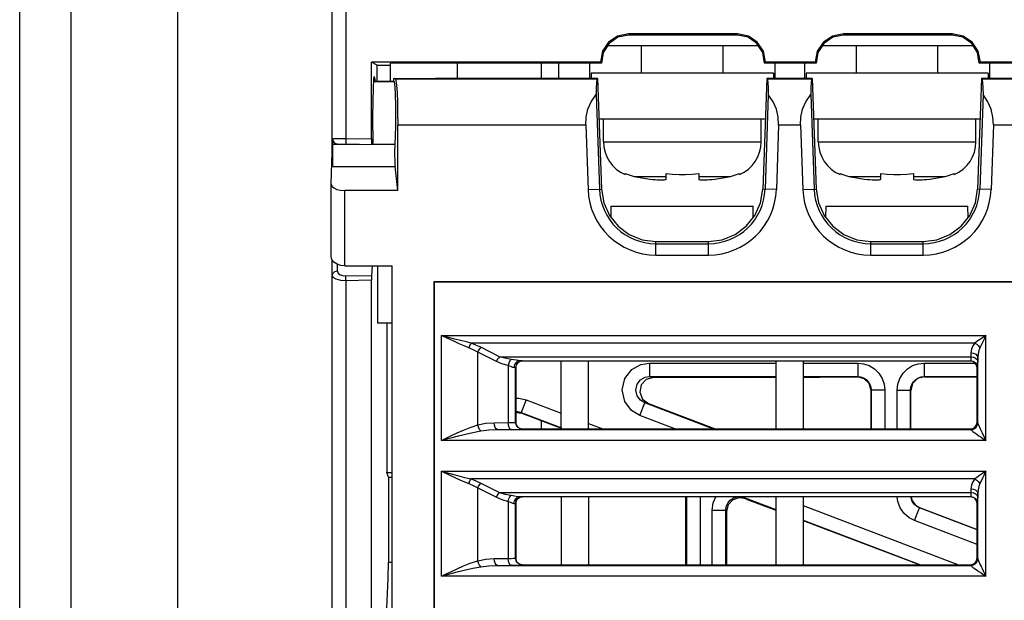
# Model space of a CAD drawing. Header units: millimetres. Extents: x 0 to 450, y 0 to 500.
# Tile 30 of 46: x 183 to 219, y 418 to 439. Entities that reach past the tile are written whole.
import ezdxf

# ---------------------------------------------------------------- set-up
doc = ezdxf.new("R2010")
doc.units = ezdxf.units.MM
doc.header["$LTSCALE"] = 32.592593
doc.layers.get('0').update_dxf_attribs({"linetype": 'CONTINUOUS'})

msp = doc.modelspace()

# ---------------------------------------------------------------- linework, layer by layer
at = {"color": 7, "linetype": 'CONTINUOUS'}
for p, q in [((194.238, 434.593), (194.238, 470.017)), ((182.738, 371.517), (182.738, 469.517)), ((184.634, 396.295), (184.634, 469.517)), ((188.552, 396.306), (188.552, 466.017)), ((194.738, 466.017), (194.738, 435.108)), ((204.403, 438.652), (204.179, 438.321)), ((204.734, 438.876), (204.403, 438.652)), ((204.746, 438.837), (204.417, 438.61)), ((205.138, 438.956), (204.734, 438.876)), ((205.138, 438.917), (204.746, 438.837)), ((205.138, 438.956), (205.138, 438.917)), ((209.138, 438.956), (205.138, 438.956)), ((209.138, 438.917), (205.138, 438.917)), ((209.138, 438.956), (209.138, 438.917)), ((209.542, 438.876), (209.138, 438.956)), ((209.531, 438.837), (209.138, 438.917)), ((209.859, 438.61), (209.531, 438.837)), ((209.873, 438.652), (209.542, 438.876)), ((210.097, 438.321), (209.873, 438.652)), ((212.303, 438.652), (212.079, 438.321)), ((212.634, 438.876), (212.303, 438.652)), ((212.646, 438.837), (212.317, 438.61)), ((213.038, 438.956), (212.634, 438.876)), ((213.038, 438.917), (212.646, 438.837)), ((213.038, 438.956), (213.038, 438.917)), ((217.038, 438.956), (213.038, 438.956)), ((217.038, 438.917), (213.038, 438.917)), ((217.038, 438.956), (217.038, 438.917)), ((217.442, 438.876), (217.038, 438.956)), ((217.431, 438.837), (217.038, 438.917)), ((217.759, 438.61), (217.431, 438.837)), ((217.773, 438.652), (217.442, 438.876)), ((217.997, 438.321), (217.773, 438.652)), ((204.179, 438.321), (204.098, 437.917)), ((204.204, 438.272), (204.139, 437.877)), ((204.417, 438.61), (204.204, 438.272)), ((209.918, 438.517), (204.358, 438.517)), ((205.615, 437.517), (205.615, 438.517)), ((208.615, 437.517), (208.615, 438.517)), ((210.073, 438.272), (209.859, 438.61)), ((210.137, 437.877), (210.073, 438.272)), ((210.178, 437.917), (210.097, 438.321)), ((212.079, 438.321), (211.998, 437.917)), ((212.104, 438.272), (212.039, 437.877)), ((212.317, 438.61), (212.104, 438.272)), ((217.818, 438.517), (212.258, 438.517)), ((213.515, 437.517), (213.515, 438.517)), ((216.515, 437.517), (216.515, 438.517)), ((217.973, 438.272), (217.759, 438.61)), ((218.037, 437.877), (217.973, 438.272)), ((218.078, 437.917), (217.997, 438.321)), ((195.68, 435.092), (195.68, 437.917)), ((195.889, 437.812), (195.68, 437.917)), ((204.098, 437.917), (195.68, 437.917)), ((204.112, 437.903), (204.098, 437.917)), ((204.125, 437.89), (204.112, 437.903)), ((210.151, 437.89), (210.165, 437.903)), ((210.165, 437.903), (210.178, 437.917)), ((211.998, 437.917), (210.178, 437.917)), ((212.012, 437.903), (211.998, 437.917)), ((212.025, 437.89), (212.012, 437.903)), ((218.051, 437.89), (218.065, 437.903)), ((218.065, 437.903), (218.078, 437.917)), ((219.898, 437.917), (218.078, 437.917)), ((195.89, 437.217), (195.889, 437.812)), ((195.889, 437.812), (196.38, 437.812)), ((196.384, 437.216), (196.379, 437.877)), ((204.139, 437.877), (196.379, 437.877)), ((198.838, 437.314), (198.838, 437.877)), ((201.938, 437.314), (201.938, 437.877)), ((202.565, 437.314), (202.565, 437.877)), ((203.715, 437.314), (203.715, 437.877)), ((204.139, 437.877), (204.125, 437.89)), ((210.137, 437.877), (210.151, 437.89)), ((212.039, 437.877), (210.137, 437.877)), ((210.515, 437.877), (210.515, 437.314)), ((211.615, 437.314), (211.615, 437.877)), ((212.039, 437.877), (212.025, 437.89)), ((218.037, 437.877), (218.051, 437.89)), ((219.939, 437.877), (218.037, 437.877)), ((218.415, 437.877), (218.415, 437.314)), ((195.748, 436.957), (195.765, 437.278)), ((195.761, 437.217), (196.488, 437.217)), ((195.761, 437.207), (196.517, 437.207)), ((195.765, 437.278), (195.784, 437.39)), ((195.784, 437.39), (195.804, 437.278)), ((195.804, 437.278), (195.807, 437.217)), ((196.488, 437.317), (196.488, 437.217)), ((196.488, 437.317), (198.029, 437.317)), ((196.517, 437.207), (196.488, 437.217)), ((196.517, 437.207), (196.534, 437.003)), ((196.558, 437.311), (196.541, 437.317)), ((196.558, 437.311), (196.581, 437.247)), ((196.558, 437.311), (203.985, 437.311)), ((196.581, 437.247), (196.602, 437.073)), ((198.029, 437.317), (198.029, 437.314)), ((202.818, 437.314), (198.029, 437.314)), ((202.818, 437.317), (202.818, 437.314)), ((203.499, 437.317), (202.818, 437.317)), ((203.499, 437.317), (203.499, 437.314)), ((203.993, 437.314), (203.499, 437.314)), ((203.765, 437.517), (203.765, 437.314)), ((210.465, 437.517), (203.765, 437.517)), ((203.968, 437.268), (203.954, 437.152)), ((203.985, 437.311), (203.968, 437.268)), ((203.985, 437.311), (203.993, 437.314)), ((203.993, 437.314), (204.139, 433.247)), ((210.223, 437.314), (210.077, 433.247)), ((210.718, 437.314), (210.223, 437.314)), ((210.232, 437.311), (210.223, 437.314)), ((210.232, 437.311), (210.249, 437.268)), ((210.232, 437.311), (211.885, 437.311)), ((210.249, 437.268), (210.262, 437.152)), ((210.465, 437.517), (210.465, 437.314)), ((210.718, 437.317), (210.718, 437.314)), ((211.399, 437.317), (210.718, 437.317)), ((211.399, 437.317), (211.399, 437.314)), ((211.893, 437.314), (211.399, 437.314)), ((211.665, 437.517), (211.665, 437.314)), ((218.365, 437.517), (211.665, 437.517)), ((211.868, 437.268), (211.854, 437.152)), ((211.885, 437.311), (211.868, 437.268)), ((211.885, 437.311), (211.893, 437.314)), ((211.893, 437.314), (212.039, 433.247)), ((218.123, 437.314), (217.977, 433.247)), ((218.618, 437.314), (218.123, 437.314)), ((218.132, 437.311), (218.123, 437.314)), ((218.132, 437.311), (218.149, 437.268)), ((218.132, 437.311), (219.785, 437.311)), ((218.149, 437.268), (218.162, 437.152)), ((218.365, 437.517), (218.365, 437.314)), ((218.618, 437.317), (218.618, 437.314)), ((219.299, 437.317), (218.618, 437.317)), ((195.737, 436.481), (195.748, 436.957)), ((196.534, 437.003), (196.549, 436.713)), ((196.602, 437.073), (196.62, 436.802)), ((203.944, 436.969), (203.939, 436.727)), ((203.954, 437.152), (203.944, 436.969)), ((210.262, 437.152), (210.272, 436.969)), ((210.272, 436.969), (210.277, 436.727)), ((211.844, 436.969), (211.839, 436.727)), ((211.854, 437.152), (211.844, 436.969)), ((218.162, 437.152), (218.172, 436.969)), ((218.172, 436.969), (218.177, 436.727)), ((195.733, 435.917), (195.737, 436.481)), ((196.549, 436.713), (196.558, 436.359)), ((196.62, 436.802), (196.634, 436.452)), ((196.634, 436.452), (196.642, 436.046)), ((203.64, 436.183), (203.76, 436.462)), ((203.76, 436.462), (203.939, 436.727)), ((203.939, 436.727), (204.061, 433.244)), ((210.277, 436.727), (210.156, 433.244)), ((210.457, 436.462), (210.277, 436.727)), ((210.576, 436.183), (210.457, 436.462)), ((211.54, 436.183), (211.66, 436.462)), ((211.66, 436.462), (211.839, 436.727)), ((211.839, 436.727), (211.961, 433.244)), ((218.177, 436.727), (218.056, 433.244)), ((218.357, 436.462), (218.177, 436.727)), ((218.476, 436.183), (218.357, 436.462)), ((196.558, 436.359), (196.562, 435.969)), ((203.575, 435.897), (203.64, 436.183)), ((210.641, 435.897), (210.576, 436.183)), ((211.475, 435.897), (211.54, 436.183)), ((218.541, 435.897), (218.476, 436.183)), ((195.733, 435.417), (195.733, 435.917)), ((196.562, 435.969), (196.559, 435.575)), ((196.642, 436.046), (196.645, 435.611)), ((203.561, 435.611), (203.575, 435.897)), ((210.169, 435.817), (204.047, 435.817)), ((204.215, 434.985), (204.215, 435.817)), ((210.015, 434.985), (210.015, 435.817)), ((210.656, 435.611), (210.641, 435.897)), ((211.461, 435.611), (211.475, 435.897)), ((218.069, 435.817), (211.947, 435.817)), ((212.115, 434.985), (212.115, 435.817)), ((217.915, 434.985), (217.915, 435.817)), ((218.556, 435.611), (218.541, 435.897)), ((195.733, 435.417), (195.73, 435.154)), ((196.559, 435.575), (196.552, 435.209)), ((196.645, 433.194), (196.645, 435.611)), ((196.645, 435.611), (203.561, 435.611)), ((203.561, 435.611), (203.644, 433.229)), ((210.656, 435.611), (210.572, 433.229)), ((210.656, 435.611), (211.461, 435.611)), ((211.461, 435.611), (211.544, 433.229)), ((218.556, 435.611), (218.472, 433.229)), ((218.556, 435.611), (219.361, 435.611)), ((194.238, 435.113), (194.49, 435.111)), ((194.254, 434.806), (194.257, 435.042)), ((194.49, 435.111), (194.738, 435.108)), ((194.738, 435.108), (194.735, 434.908)), ((194.738, 435.108), (195.68, 435.092)), ((195.68, 435.092), (195.68, 434.991)), ((195.73, 435.154), (195.724, 434.961)), ((196.552, 435.209), (196.539, 434.899)), ((194.252, 434.577), (194.253, 434.696)), ((194.253, 434.696), (194.254, 434.806)), ((194.255, 434.899), (195.241, 434.899)), ((194.435, 434.913), (195.686, 434.891)), ((195.68, 434.991), (195.683, 434.918)), ((195.683, 434.918), (195.686, 434.891)), ((195.724, 434.961), (195.714, 434.891)), ((195.714, 434.899), (196.539, 434.899)), ((196.532, 434.696), (196.531, 434.577)), ((196.535, 434.806), (196.532, 434.696)), ((196.539, 434.899), (196.535, 434.806)), ((204.215, 434.985), (210.015, 434.985)), ((212.115, 434.985), (217.915, 434.985)), ((194.195, 433.431), (194.238, 434.593)), ((194.252, 434.456), (194.252, 434.577)), ((194.253, 434.339), (194.252, 434.456)), ((194.254, 434.234), (194.253, 434.339)), ((196.531, 434.577), (196.531, 434.456)), ((196.531, 434.456), (196.533, 434.339)), ((196.533, 434.339), (196.536, 434.234)), ((194.256, 434.147), (194.254, 434.234)), ((194.257, 434.083), (194.256, 434.147)), ((194.257, 434.083), (196.546, 434.083)), ((196.536, 434.234), (196.54, 434.147)), ((196.54, 434.147), (196.546, 434.083)), ((196.645, 433.194), (196.546, 434.083)), ((205.015, 433.785), (205.015, 433.823)), ((205.015, 433.823), (205.12, 433.778)), ((205.12, 433.778), (205.229, 433.741)), ((205.229, 433.741), (205.343, 433.713)), ((205.343, 433.713), (206.515, 433.713)), ((205.915, 433.617), (206.02, 433.604)), ((206.02, 433.604), (206.112, 433.595)), ((206.112, 433.595), (206.194, 433.589)), ((206.194, 433.589), (206.268, 433.585)), ((206.268, 433.585), (206.336, 433.584)), ((206.336, 433.584), (206.394, 433.585)), ((206.394, 433.585), (206.443, 433.589)), ((206.443, 433.589), (206.481, 433.595)), ((206.481, 433.595), (206.506, 433.605)), ((206.506, 433.605), (206.515, 433.617)), ((206.515, 433.617), (206.515, 433.823)), ((206.515, 433.823), (206.754, 433.798)), ((206.754, 433.798), (206.994, 433.786)), ((206.994, 433.786), (207.235, 433.786)), ((207.235, 433.786), (207.475, 433.798)), ((207.475, 433.798), (207.715, 433.823)), ((207.715, 433.823), (207.715, 433.617)), ((207.715, 433.713), (208.886, 433.713)), ((207.715, 433.617), (207.723, 433.605)), ((207.723, 433.605), (207.748, 433.595)), ((207.748, 433.595), (207.786, 433.589)), ((207.786, 433.589), (207.834, 433.585)), ((207.834, 433.585), (207.893, 433.584)), ((207.893, 433.584), (207.96, 433.585)), ((207.96, 433.585), (208.034, 433.589)), ((208.034, 433.589), (208.116, 433.595)), ((208.116, 433.595), (208.209, 433.604)), ((208.209, 433.604), (208.315, 433.617)), ((208.886, 433.713), (209, 433.741)), ((209, 433.741), (209.109, 433.778)), ((209.109, 433.778), (209.215, 433.823)), ((209.215, 433.823), (209.215, 433.785)), ((212.915, 433.785), (212.915, 433.823)), ((212.915, 433.823), (213.02, 433.778)), ((213.02, 433.778), (213.129, 433.741)), ((213.129, 433.741), (213.243, 433.713)), ((213.243, 433.713), (214.415, 433.713)), ((213.815, 433.617), (213.92, 433.604)), ((213.92, 433.604), (214.012, 433.595)), ((214.012, 433.595), (214.094, 433.589)), ((214.094, 433.589), (214.168, 433.585)), ((214.168, 433.585), (214.236, 433.584)), ((214.236, 433.584), (214.294, 433.585)), ((214.294, 433.585), (214.343, 433.589)), ((214.343, 433.589), (214.381, 433.595)), ((214.381, 433.595), (214.406, 433.605)), ((214.406, 433.605), (214.415, 433.617)), ((214.415, 433.617), (214.415, 433.823)), ((214.415, 433.823), (214.654, 433.798)), ((214.654, 433.798), (214.894, 433.786)), ((214.894, 433.786), (215.135, 433.786)), ((215.135, 433.786), (215.375, 433.798)), ((215.375, 433.798), (215.615, 433.823)), ((215.615, 433.823), (215.615, 433.617)), ((215.615, 433.713), (216.786, 433.713)), ((215.615, 433.617), (215.623, 433.605)), ((215.623, 433.605), (215.648, 433.595)), ((215.648, 433.595), (215.686, 433.589)), ((215.686, 433.589), (215.734, 433.585)), ((215.734, 433.585), (215.793, 433.584)), ((215.793, 433.584), (215.86, 433.585)), ((215.86, 433.585), (215.934, 433.589)), ((215.934, 433.589), (216.016, 433.595)), ((216.016, 433.595), (216.109, 433.604)), ((216.109, 433.604), (216.215, 433.617)), ((216.786, 433.713), (216.9, 433.741)), ((216.9, 433.741), (217.009, 433.778)), ((217.009, 433.778), (217.115, 433.823)), ((217.115, 433.823), (217.115, 433.785)), ((194.195, 433.431), (194.195, 433.427)), ((194.195, 430.767), (194.195, 433.427)), ((194.195, 433.427), (194.219, 433.356)), ((194.219, 433.356), (194.292, 433.289)), ((194.292, 433.289), (194.404, 433.237)), ((194.404, 433.237), (194.544, 433.205)), ((194.544, 433.205), (194.695, 433.194)), ((194.695, 430.417), (194.695, 433.194)), ((196.645, 433.194), (194.695, 433.194)), ((203.644, 433.229), (204.139, 433.247)), ((204.139, 433.247), (204.223, 432.742)), ((209.994, 432.742), (210.077, 433.247)), ((210.572, 433.229), (210.077, 433.247)), ((211.544, 433.229), (212.039, 433.247)), ((212.039, 433.247), (212.123, 432.742)), ((217.894, 432.742), (217.977, 433.247)), ((218.472, 433.229), (217.977, 433.247)), ((204.223, 432.742), (204.431, 432.275)), ((204.493, 432.197), (204.501, 432.617)), ((204.501, 432.617), (209.716, 432.617)), ((209.723, 432.197), (209.716, 432.617)), ((209.786, 432.275), (209.994, 432.742)), ((212.123, 432.742), (212.331, 432.275)), ((212.393, 432.197), (212.401, 432.617)), ((212.401, 432.617), (217.616, 432.617)), ((217.623, 432.197), (217.616, 432.617)), ((217.686, 432.275), (217.894, 432.742)), ((204.431, 432.275), (204.751, 431.876)), ((209.466, 431.876), (209.786, 432.275)), ((212.331, 432.275), (212.651, 431.876)), ((217.366, 431.876), (217.686, 432.275)), ((204.751, 431.876), (205.161, 431.571)), ((209.055, 431.571), (209.466, 431.876)), ((212.651, 431.876), (213.061, 431.571)), ((216.955, 431.571), (217.366, 431.876)), ((205.161, 431.571), (205.635, 431.379)), ((208.581, 431.379), (209.055, 431.571)), ((213.061, 431.571), (213.535, 431.379)), ((216.481, 431.379), (216.955, 431.571)), ((205.635, 431.379), (206.143, 431.314)), ((206.143, 430.817), (206.143, 431.314)), ((206.143, 431.314), (208.074, 431.314)), ((206.143, 431.234), (208.074, 431.234)), ((208.074, 431.314), (208.581, 431.379)), ((208.074, 430.817), (208.074, 431.314)), ((213.535, 431.379), (214.043, 431.314)), ((214.043, 430.817), (214.043, 431.314)), ((214.043, 431.314), (215.974, 431.314)), ((214.043, 431.234), (215.974, 431.234)), ((215.974, 431.314), (216.481, 431.379)), ((215.974, 430.817), (215.974, 431.314)), ((194.22, 430.656), (194.195, 430.767)), ((194.297, 430.555), (194.22, 430.656)), ((206.143, 430.817), (208.074, 430.817)), ((214.043, 430.817), (215.974, 430.817)), ((194.238, 396.646), (194.238, 430.632)), ((194.411, 430.479), (194.297, 430.555)), ((194.55, 430.432), (194.411, 430.479)), ((194.435, 430.24), (194.435, 430.471)), ((194.695, 430.417), (194.55, 430.432)), ((194.695, 430.417), (196.436, 430.417)), ((195.7, 430.417), (195.682, 430.056)), ((195.912, 428.317), (195.907, 430.417)), ((196.436, 408.882), (196.436, 430.417)), ((194.238, 430.076), (194.264, 430.157)), ((194.274, 429.998), (194.238, 430.076)), ((194.264, 430.157), (194.336, 430.217)), ((194.382, 429.93), (194.274, 429.998)), ((194.336, 430.217), (194.435, 430.24)), ((194.456, 430.163), (194.435, 430.24)), ((194.521, 430.094), (194.456, 430.163)), ((194.621, 430.049), (194.521, 430.094)), ((194.735, 430.036), (194.621, 430.049)), ((195.682, 430.056), (194.735, 430.036)), ((194.738, 429.872), (194.735, 430.036)), ((195.681, 430.023), (195.68, 429.996)), ((195.68, 429.996), (195.68, 429.941)), ((195.68, 429.941), (195.68, 429.892)), ((195.682, 430.056), (195.681, 430.023)), ((194.548, 429.886), (194.382, 429.93)), ((194.738, 429.872), (194.548, 429.886)), ((195.68, 429.892), (194.738, 429.872)), ((194.738, 429.872), (194.738, 396.147)), ((195.68, 398.358), (195.68, 429.892)), ((197.967, 429.838), (197.967, 408.882)), ((197.967, 429.838), (197.988, 429.817)), ((231.774, 429.838), (197.967, 429.838)), ((197.988, 429.817), (197.988, 408.417)), ((231.774, 429.817), (197.988, 429.817)), ((196.436, 428.317), (195.912, 428.317)), ((196.238, 428.317), (196.238, 422.816)), ((198.258, 423.996), (198.258, 427.858)), ((198.51, 427.789), (198.258, 427.858)), ((198.49, 427.746), (198.258, 427.858)), ((198.258, 427.858), (218.281, 427.858)), ((198.743, 427.726), (198.51, 427.789)), ((218.157, 427.775), (218.047, 427.701)), ((218.281, 427.858), (218.157, 427.775)), ((218.281, 427.858), (218.214, 427.724)), ((218.281, 423.996), (218.281, 427.858)), ((198.705, 427.644), (198.49, 427.746)), ((198.904, 427.553), (198.705, 427.644)), ((198.958, 427.67), (198.743, 427.726)), ((199.088, 427.472), (198.904, 427.553)), ((199.158, 427.621), (198.958, 427.67)), ((199.259, 427.403), (199.088, 427.472)), ((199.342, 427.578), (199.158, 427.621)), ((199.283, 427.468), (199.259, 427.403)), ((199.425, 427.332), (199.259, 427.403)), ((199.312, 427.528), (199.283, 427.468)), ((199.342, 427.578), (199.312, 427.528)), ((199.522, 427.507), (199.342, 427.578)), ((217.868, 427.578), (199.342, 427.578)), ((199.701, 427.424), (199.522, 427.507)), ((199.701, 427.424), (199.659, 427.374)), ((200.387, 427.077), (199.701, 427.424)), ((217.797, 427.474), (217.75, 427.353)), ((217.868, 427.578), (217.797, 427.474)), ((217.951, 427.635), (217.868, 427.578)), ((217.868, 427.578), (217.943, 427.534)), ((217.943, 427.534), (218.009, 427.473)), ((218.047, 427.701), (217.951, 427.635)), ((218.009, 427.473), (218.056, 427.403)), ((218.056, 427.403), (218.017, 427.299)), ((218.101, 427.496), (218.056, 427.403)), ((218.153, 427.603), (218.101, 427.496)), ((218.214, 427.724), (218.153, 427.603)), ((199.59, 427.248), (199.425, 427.332)), ((199.621, 427.314), (199.59, 427.248)), ((199.59, 424.566), (199.59, 427.248)), ((200.276, 426.902), (199.59, 427.248)), ((199.659, 427.374), (199.621, 427.314)), ((200.387, 427.077), (200.346, 427.028)), ((200.59, 427.02), (200.387, 427.077)), ((200.387, 427.077), (217.729, 427.077)), ((217.727, 427.036), (217.726, 426.999)), ((217.729, 427.077), (217.727, 427.036)), ((217.731, 427.218), (217.729, 427.077)), ((217.729, 427.077), (217.824, 427.063)), ((217.75, 427.353), (217.731, 427.218)), ((217.731, 427.218), (217.826, 427.204)), ((217.824, 427.063), (217.904, 427.025)), ((217.826, 427.204), (217.907, 427.166)), ((217.907, 427.166), (217.961, 427.109)), ((217.961, 427.109), (217.981, 427.042)), ((217.981, 427.042), (217.979, 426.902)), ((217.991, 427.178), (217.981, 427.042)), ((217.981, 424.636), (217.981, 427.042)), ((218.017, 427.299), (217.991, 427.178)), ((200.308, 426.968), (200.276, 426.902)), ((200.479, 426.816), (200.276, 426.902)), ((200.346, 427.028), (200.308, 426.968)), ((200.705, 426.751), (200.479, 426.816)), ((200.816, 426.976), (200.59, 427.02)), ((200.731, 426.844), (200.705, 426.751)), ((200.705, 426.751), (200.705, 424.65)), ((200.773, 426.725), (200.705, 426.751)), ((200.77, 426.923), (200.731, 426.844)), ((200.816, 426.976), (200.77, 426.923)), ((200.833, 426.701), (200.773, 426.725)), ((200.918, 426.959), (200.816, 426.976)), ((200.883, 426.685), (200.833, 426.701)), ((200.921, 426.678), (200.883, 426.685)), ((201.009, 426.943), (200.918, 426.959)), ((200.938, 426.773), (200.921, 426.678)), ((200.966, 426.675), (200.921, 426.678)), ((200.986, 426.854), (200.938, 426.773)), ((200.983, 426.672), (200.966, 426.675)), ((201.002, 426.768), (200.983, 426.672)), ((200.983, 424.662), (200.983, 426.672)), ((200.988, 426.667), (200.983, 426.672)), ((201.056, 426.908), (200.986, 426.854)), ((200.993, 426.716), (200.988, 426.667)), ((201.007, 426.763), (200.993, 426.716)), ((201.056, 426.849), (201.002, 426.768)), ((201.03, 426.806), (201.007, 426.763)), ((201.082, 426.932), (201.009, 426.943)), ((201.062, 426.844), (201.03, 426.806)), ((201.14, 426.928), (201.056, 426.908)), ((201.137, 426.903), (201.056, 426.849)), ((201.099, 426.875), (201.062, 426.844)), ((201.14, 426.928), (201.082, 426.932)), ((201.143, 426.898), (201.099, 426.875)), ((201.233, 426.922), (201.137, 426.903)), ((201.14, 426.928), (217.72, 426.928)), ((201.207, 426.925), (201.14, 426.928)), ((201.189, 426.912), (201.143, 426.898)), ((201.238, 426.917), (201.189, 426.912)), ((201.233, 426.922), (201.207, 426.925)), ((201.238, 426.917), (201.233, 426.922)), ((217.708, 426.917), (201.238, 426.917)), ((202.658, 424.417), (202.658, 426.917)), ((203.658, 424.417), (203.658, 426.917)), ((205.259, 426.606), (205.584, 426.79)), ((205.584, 426.79), (205.907, 426.843)), ((205.907, 426.843), (205.907, 426.343)), ((205.907, 426.843), (210.558, 426.843)), ((210.558, 426.917), (210.558, 424.417)), ((211.558, 426.917), (211.558, 424.417)), ((211.558, 426.843), (213.565, 426.843)), ((213.565, 426.843), (213.565, 426.343)), ((213.565, 426.843), (213.783, 426.819)), ((213.783, 426.819), (213.991, 426.747)), ((213.991, 426.747), (214.182, 426.629)), ((215.394, 426.629), (215.585, 426.747)), ((215.585, 426.747), (215.794, 426.819)), ((215.794, 426.819), (216.012, 426.843)), ((216.012, 426.843), (216.012, 426.343)), ((216.012, 426.843), (217.885, 426.843)), ((217.72, 426.928), (217.708, 426.917)), ((217.757, 426.912), (217.708, 426.917)), ((217.721, 426.933), (217.72, 426.928)), ((217.72, 426.928), (217.815, 426.909)), ((217.723, 426.946), (217.721, 426.933)), ((217.724, 426.968), (217.723, 426.946)), ((217.726, 426.999), (217.724, 426.968)), ((217.804, 426.898), (217.757, 426.912)), ((217.847, 426.875), (217.804, 426.898)), ((217.815, 426.909), (217.896, 426.855)), ((217.885, 426.844), (217.847, 426.875)), ((217.916, 426.806), (217.885, 426.844)), ((217.896, 426.855), (217.95, 426.774)), ((217.904, 427.025), (217.959, 426.969)), ((217.939, 426.763), (217.916, 426.806)), ((217.953, 426.716), (217.939, 426.763)), ((217.95, 426.774), (217.97, 426.678)), ((217.958, 426.667), (217.953, 426.716)), ((217.97, 426.678), (217.958, 426.667)), ((217.959, 426.969), (217.979, 426.902)), ((217.971, 426.685), (217.97, 426.678)), ((217.973, 426.705), (217.971, 426.685)), ((217.974, 426.739), (217.973, 426.705)), ((217.976, 426.785), (217.974, 426.739)), ((217.977, 426.84), (217.976, 426.785)), ((217.979, 426.902), (217.977, 426.84)), ((200.988, 426.667), (200.988, 424.667)), ((205.004, 426.278), (205.259, 426.606)), ((205.58, 426.225), (205.744, 426.317)), ((205.744, 426.317), (205.907, 426.343)), ((206.052, 426.316), (205.784, 426.239)), ((205.907, 426.343), (210.558, 426.343)), ((206.052, 426.316), (205.907, 426.343)), ((209.488, 426.316), (206.052, 426.316)), ((209.488, 426.316), (210.558, 426.322)), ((211.558, 426.343), (213.565, 426.343)), ((211.558, 426.327), (212.175, 426.329)), ((212.175, 426.329), (213.555, 426.333)), ((213.565, 426.343), (213.555, 426.333)), ((213.806, 426.266), (213.555, 426.333)), ((213.565, 426.343), (213.674, 426.331)), ((213.674, 426.331), (213.778, 426.295)), ((214.182, 426.629), (214.345, 426.469)), ((214.345, 426.469), (214.466, 426.275)), ((215.11, 426.275), (215.232, 426.469)), ((215.232, 426.469), (215.394, 426.629)), ((216.02, 426.335), (215.77, 426.268)), ((215.798, 426.295), (215.903, 426.331)), ((215.903, 426.331), (216.012, 426.343)), ((216.02, 426.335), (216.012, 426.343)), ((216.012, 426.343), (217.958, 426.343)), ((216.02, 426.335), (217.911, 426.332)), ((217.911, 426.332), (217.957, 426.332)), ((217.958, 424.667), (217.958, 426.667)), ((204.905, 425.851), (205.004, 426.278)), ((205.402, 425.847), (205.452, 426.061)), ((205.452, 426.061), (205.58, 426.225)), ((205.602, 426.037), (205.553, 425.772)), ((205.784, 426.239), (205.602, 426.037)), ((213.778, 426.295), (213.874, 426.236)), ((213.989, 426.084), (213.806, 426.266)), ((213.874, 426.236), (213.955, 426.156)), ((213.955, 426.156), (214.016, 426.059)), ((214.055, 425.834), (213.989, 426.084)), ((214.016, 426.059), (214.052, 425.953)), ((214.052, 425.953), (214.065, 425.843)), ((214.466, 426.275), (214.54, 426.063)), ((214.54, 426.063), (214.564, 425.843)), ((215.012, 425.843), (215.036, 426.063)), ((215.036, 426.063), (215.11, 426.275)), ((215.512, 425.843), (215.524, 425.953)), ((215.587, 426.085), (215.52, 425.835)), ((215.524, 425.953), (215.561, 426.059)), ((215.561, 426.059), (215.622, 426.156)), ((215.77, 426.268), (215.587, 426.085)), ((215.622, 426.156), (215.703, 426.236)), ((215.703, 426.236), (215.798, 426.295)), ((204.997, 425.425), (204.905, 425.851)), ((205.449, 425.635), (205.402, 425.847)), ((205.572, 425.471), (205.449, 425.635)), ((205.553, 425.772), (205.651, 425.517)), ((214.065, 425.843), (214.055, 425.834)), ((214.055, 424.417), (214.055, 425.834)), ((214.065, 425.843), (214.065, 424.417)), ((214.564, 425.843), (214.065, 425.843)), ((214.564, 425.843), (214.564, 424.417)), ((215.012, 424.417), (215.012, 425.843)), ((215.012, 425.843), (215.512, 425.843)), ((215.512, 424.417), (215.512, 425.843)), ((215.52, 425.835), (215.512, 425.843)), ((215.52, 424.417), (215.52, 425.835)), ((200.988, 425.549), (201.096, 425.555)), ((201.096, 425.555), (201.369, 425.492)), ((201.369, 425.492), (201.19, 425.025)), ((201.369, 425.492), (202.658, 425)), ((205.24, 425.098), (204.997, 425.425)), ((205.551, 424.909), (205.729, 425.376)), ((205.729, 425.376), (205.572, 425.471)), ((205.651, 425.517), (205.874, 425.349)), ((208.241, 424.417), (205.729, 425.376)), ((205.874, 425.349), (205.729, 425.376)), ((205.874, 425.349), (208.316, 424.417)), ((200.988, 425.053), (201.054, 425.057)), ((201.217, 424.986), (200.988, 425.015)), ((201.054, 425.057), (201.19, 425.025)), ((201.19, 425.025), (201.217, 424.986)), ((201.19, 425.025), (202.674, 424.458)), ((202.665, 424.433), (201.217, 424.986)), ((205.551, 424.909), (205.24, 425.098)), ((206.84, 424.417), (205.551, 424.909)), ((199.314, 424.473), (199.59, 424.566)), ((199.59, 424.566), (199.88, 424.624)), ((199.617, 424.477), (199.59, 424.566)), ((199.88, 424.624), (200.196, 424.646)), ((200.196, 424.646), (200.705, 424.65)), ((200.205, 424.551), (200.196, 424.646)), ((200.23, 424.47), (200.205, 424.551)), ((200.705, 424.65), (200.818, 424.652)), ((200.714, 424.555), (200.705, 424.65)), ((200.738, 424.475), (200.714, 424.555)), ((200.818, 424.652), (200.906, 424.655)), ((200.906, 424.655), (200.962, 424.658)), ((200.962, 424.658), (200.983, 424.662)), ((200.983, 424.662), (200.988, 424.667)), ((201.002, 424.566), (200.983, 424.662)), ((200.988, 424.667), (200.993, 424.618)), ((200.993, 424.618), (201.007, 424.571)), ((201.056, 424.485), (201.002, 424.566)), ((201.007, 424.571), (201.03, 424.528)), ((201.03, 424.528), (201.062, 424.49)), ((201.938, 424.417), (201.938, 424.711)), ((203.658, 424.618), (204.185, 424.417)), ((217.885, 424.49), (217.916, 424.528)), ((217.906, 424.469), (217.96, 424.55)), ((217.908, 424.462), (217.962, 424.542)), ((217.916, 424.528), (217.939, 424.571)), ((217.939, 424.571), (217.953, 424.618)), ((217.953, 424.618), (217.958, 424.667)), ((217.958, 424.667), (217.979, 424.646)), ((217.96, 424.55), (217.979, 424.646)), ((217.962, 424.542), (217.981, 424.636)), ((217.979, 424.646), (217.98, 424.643)), ((217.98, 424.643), (217.981, 424.636)), ((217.981, 424.636), (217.984, 424.621)), ((217.984, 424.621), (217.992, 424.598)), ((217.992, 424.598), (218.004, 424.566)), ((218.004, 424.566), (218.022, 424.526)), ((218.022, 424.526), (218.044, 424.477)), ((198.43, 424.079), (198.623, 424.171)), ((198.623, 424.171), (198.835, 424.27)), ((198.653, 424.104), (198.883, 424.165)), ((198.835, 424.27), (199.064, 424.372)), ((198.883, 424.165), (199.132, 424.227)), ((199.064, 424.372), (199.314, 424.473)), ((199.132, 424.227), (199.402, 424.289)), ((199.402, 424.289), (199.701, 424.347)), ((199.656, 424.4), (199.617, 424.477)), ((199.701, 424.347), (199.656, 424.4)), ((199.701, 424.347), (199.991, 424.382)), ((199.991, 424.382), (200.308, 424.396)), ((200.265, 424.416), (200.23, 424.47)), ((200.308, 424.396), (200.265, 424.416)), ((200.308, 424.396), (200.816, 424.4)), ((200.308, 424.396), (217.729, 424.396)), ((200.774, 424.42), (200.738, 424.475)), ((200.816, 424.4), (200.774, 424.42)), ((200.816, 424.4), (200.985, 424.402)), ((200.985, 424.402), (201.117, 424.405)), ((201.137, 424.431), (201.056, 424.485)), ((201.062, 424.49), (201.099, 424.459)), ((201.099, 424.459), (201.143, 424.436)), ((201.117, 424.405), (201.201, 424.408)), ((201.233, 424.412), (201.137, 424.431)), ((201.143, 424.436), (201.189, 424.421)), ((201.189, 424.421), (201.238, 424.417)), ((201.201, 424.408), (201.233, 424.412)), ((201.233, 424.412), (201.238, 424.417)), ((201.238, 424.417), (217.708, 424.417)), ((217.708, 424.417), (217.757, 424.421)), ((217.708, 424.417), (217.729, 424.396)), ((217.729, 424.396), (217.825, 424.415)), ((217.729, 424.396), (217.73, 424.394)), ((217.73, 424.394), (217.731, 424.39)), ((217.731, 424.39), (217.827, 424.409)), ((217.731, 424.39), (217.736, 424.381)), ((217.736, 424.381), (217.75, 424.366)), ((217.75, 424.366), (217.773, 424.347)), ((217.757, 424.421), (217.804, 424.436)), ((217.773, 424.347), (217.805, 424.322)), ((217.804, 424.436), (217.847, 424.459)), ((217.805, 424.322), (217.846, 424.292)), ((217.825, 424.415), (217.906, 424.469)), ((217.827, 424.409), (217.908, 424.462)), ((217.846, 424.292), (217.897, 424.256)), ((217.847, 424.459), (217.885, 424.49)), ((217.897, 424.256), (217.956, 424.215)), ((217.956, 424.215), (218.025, 424.168)), ((218.025, 424.168), (218.101, 424.116)), ((218.044, 424.477), (218.071, 424.419)), ((218.071, 424.419), (218.104, 424.351)), ((218.104, 424.351), (218.141, 424.276)), ((218.141, 424.276), (218.183, 424.192)), ((218.183, 424.192), (218.229, 424.098)), ((198.258, 423.996), (198.43, 424.079)), ((198.258, 423.996), (198.444, 424.047)), ((218.281, 423.996), (198.258, 423.996)), ((198.444, 424.047), (198.653, 424.104)), ((218.101, 424.116), (218.186, 424.059)), ((218.186, 424.059), (218.281, 423.996)), ((218.229, 424.098), (218.281, 423.996)), ((196.31, 422.637), (196.238, 422.816)), ((196.238, 422.816), (196.436, 422.816)), ((198.258, 418.996), (198.258, 422.858)), ((198.258, 422.858), (198.541, 422.722)), ((198.258, 422.858), (198.564, 422.774)), ((198.258, 422.858), (218.281, 422.858)), ((198.541, 422.722), (198.8, 422.6)), ((198.564, 422.774), (198.845, 422.699)), ((198.845, 422.699), (199.104, 422.634)), ((218.047, 422.701), (217.951, 422.635)), ((218.157, 422.775), (218.047, 422.701)), ((218.214, 422.724), (218.153, 422.603)), ((218.281, 422.858), (218.157, 422.775)), ((218.281, 422.858), (218.214, 422.724)), ((218.281, 418.996), (218.281, 422.858)), ((196.31, 422.637), (196.311, 419.513)), ((196.31, 422.637), (196.436, 422.637)), ((198.8, 422.6), (199.039, 422.493)), ((199.039, 422.493), (199.259, 422.403)), ((199.104, 422.634), (199.342, 422.578)), ((199.259, 422.403), (199.283, 422.468)), ((199.259, 422.403), (199.425, 422.332)), ((199.283, 422.468), (199.312, 422.528)), ((199.312, 422.528), (199.342, 422.578)), ((199.342, 422.578), (199.522, 422.507)), ((217.868, 422.578), (199.342, 422.578)), ((199.425, 422.332), (199.59, 422.248)), ((199.522, 422.507), (199.701, 422.424)), ((199.621, 422.314), (199.659, 422.374)), ((199.659, 422.374), (199.701, 422.424)), ((199.701, 422.424), (200.387, 422.077)), ((217.75, 422.353), (217.731, 422.218)), ((217.797, 422.474), (217.75, 422.353)), ((217.868, 422.578), (217.797, 422.474)), ((217.951, 422.635), (217.868, 422.578)), ((217.868, 422.578), (217.943, 422.534)), ((217.943, 422.534), (218.009, 422.473)), ((218.009, 422.473), (218.056, 422.403)), ((218.056, 422.403), (218.017, 422.299)), ((218.101, 422.496), (218.056, 422.403)), ((218.153, 422.603), (218.101, 422.496)), ((199.59, 422.248), (199.621, 422.314)), ((199.59, 419.566), (199.59, 422.248)), ((199.59, 422.248), (200.276, 421.902)), ((200.276, 421.902), (200.308, 421.968)), ((200.308, 421.968), (200.346, 422.028)), ((200.346, 422.028), (200.387, 422.077)), ((200.387, 422.077), (200.591, 422.02)), ((200.387, 422.077), (217.729, 422.077)), ((200.591, 422.02), (200.816, 421.976)), ((200.77, 421.923), (200.816, 421.976)), ((200.816, 421.976), (200.944, 421.955)), ((217.724, 421.968), (217.723, 421.946)), ((217.726, 421.999), (217.724, 421.968)), ((217.727, 422.036), (217.726, 421.999)), ((217.729, 422.077), (217.727, 422.036)), ((217.731, 422.218), (217.729, 422.077)), ((217.729, 422.077), (217.824, 422.063)), ((217.731, 422.218), (217.826, 422.204)), ((217.824, 422.063), (217.904, 422.025)), ((217.826, 422.204), (217.907, 422.166)), ((217.904, 422.025), (217.959, 421.969)), ((217.907, 422.166), (217.961, 422.109)), ((217.959, 421.969), (217.979, 421.902)), ((217.961, 422.109), (217.981, 422.042)), ((217.981, 422.042), (217.979, 421.902)), ((217.991, 422.178), (217.981, 422.042)), ((217.981, 419.636), (217.981, 422.042)), ((218.017, 422.299), (217.991, 422.178)), ((200.276, 421.902), (200.48, 421.816)), ((200.48, 421.816), (200.705, 421.751)), ((200.705, 421.751), (200.731, 421.844)), ((200.705, 421.751), (200.705, 419.65)), ((200.705, 421.751), (200.79, 421.718)), ((200.731, 421.844), (200.77, 421.923)), ((200.79, 421.718), (200.864, 421.69)), ((200.864, 421.69), (200.921, 421.678)), ((200.921, 421.678), (200.938, 421.773)), ((200.921, 421.678), (200.966, 421.675)), ((200.938, 421.773), (200.986, 421.854)), ((200.944, 421.955), (201.055, 421.936)), ((200.966, 421.675), (200.983, 421.672)), ((200.983, 421.672), (201.002, 421.768)), ((200.983, 419.662), (200.983, 421.672)), ((200.983, 421.672), (200.988, 421.667)), ((200.986, 421.854), (201.056, 421.908)), ((200.993, 421.715), (200.988, 421.667)), ((200.988, 421.667), (200.988, 419.667)), ((201.007, 421.762), (200.993, 421.715)), ((201.002, 421.768), (201.056, 421.849)), ((201.03, 421.805), (201.007, 421.762)), ((201.061, 421.843), (201.03, 421.805)), ((201.055, 421.936), (201.14, 421.928)), ((201.056, 421.908), (201.14, 421.928)), ((201.056, 421.849), (201.137, 421.903)), ((201.099, 421.874), (201.061, 421.843)), ((201.142, 421.898), (201.099, 421.874)), ((201.137, 421.903), (201.233, 421.922)), ((201.14, 421.928), (217.72, 421.928)), ((201.14, 421.928), (201.208, 421.925)), ((201.189, 421.912), (201.142, 421.898)), ((201.238, 421.917), (201.189, 421.912)), ((201.208, 421.925), (201.233, 421.922)), ((201.233, 421.922), (201.238, 421.917)), ((217.708, 421.917), (201.238, 421.917)), ((202.658, 421.917), (202.658, 419.417)), ((203.658, 421.917), (203.658, 419.417)), ((207.237, 419.417), (207.237, 421.917)), ((207.265, 421.917), (207.265, 419.417)), ((207.764, 421.917), (207.764, 419.417)), ((208.212, 421.426), (208.249, 421.696)), ((208.249, 421.696), (208.345, 421.917)), ((208.73, 421.561), (208.786, 421.688)), ((208.797, 421.619), (208.739, 421.386)), ((208.786, 421.688), (208.873, 421.794)), ((208.957, 421.799), (208.797, 421.619)), ((208.873, 421.794), (208.986, 421.872)), ((209.182, 421.883), (208.957, 421.799)), ((208.986, 421.872), (209.117, 421.917)), ((209.418, 421.853), (209.182, 421.883)), ((209.289, 421.917), (209.39, 421.893)), ((209.399, 421.917), (209.39, 421.893)), ((209.418, 421.853), (209.39, 421.893)), ((209.39, 421.893), (210.558, 421.447)), ((209.495, 421.824), (209.418, 421.853)), ((209.495, 421.824), (210.558, 421.423)), ((210.558, 421.917), (210.558, 419.417)), ((211.558, 421.917), (211.558, 419.417)), ((215.041, 421.742), (215.02, 421.917)), ((215.131, 421.51), (215.041, 421.742)), ((215.527, 421.863), (215.52, 421.917)), ((215.571, 421.747), (215.527, 421.863)), ((215.535, 421.917), (215.56, 421.794)), ((215.56, 421.794), (215.674, 421.629)), ((215.643, 421.645), (215.571, 421.747)), ((215.736, 421.567), (215.643, 421.645)), ((215.674, 421.629), (215.842, 421.522)), ((217.72, 421.928), (217.708, 421.917)), ((217.757, 421.912), (217.708, 421.917)), ((217.721, 421.933), (217.72, 421.928)), ((217.72, 421.928), (217.815, 421.909)), ((217.723, 421.946), (217.721, 421.933)), ((217.804, 421.898), (217.757, 421.912)), ((217.847, 421.875), (217.804, 421.898)), ((217.815, 421.909), (217.896, 421.855)), ((217.885, 421.844), (217.847, 421.875)), ((217.916, 421.806), (217.885, 421.844)), ((217.896, 421.855), (217.95, 421.774)), ((217.939, 421.763), (217.916, 421.806)), ((217.953, 421.716), (217.939, 421.763)), ((217.95, 421.774), (217.97, 421.678)), ((217.958, 421.667), (217.953, 421.716)), ((217.97, 421.678), (217.958, 421.667)), ((217.958, 419.667), (217.958, 421.667)), ((217.971, 421.685), (217.97, 421.678)), ((217.973, 421.705), (217.971, 421.685)), ((217.974, 421.739), (217.973, 421.705)), ((217.976, 421.785), (217.974, 421.739)), ((217.977, 421.84), (217.976, 421.785)), ((217.979, 421.902), (217.977, 421.84)), ((208.212, 419.417), (208.212, 421.426)), ((208.212, 421.426), (208.712, 421.426)), ((208.712, 421.426), (208.73, 421.561)), ((208.712, 419.417), (208.712, 421.426)), ((208.739, 421.386), (208.712, 421.426)), ((208.739, 421.386), (208.74, 419.417)), ((211.558, 421.6), (217.274, 419.417)), ((215.275, 421.308), (215.131, 421.51)), ((215.46, 421.15), (215.275, 421.308)), ((215.655, 421.049), (215.833, 421.516)), ((215.833, 421.516), (215.736, 421.567)), ((215.833, 421.516), (215.842, 421.522)), ((217.958, 420.705), (215.833, 421.516)), ((215.842, 421.522), (217.798, 420.778)), ((211.558, 421.065), (215.873, 419.417)), ((211.558, 421.046), (212.399, 420.729)), ((215.655, 421.049), (215.46, 421.15)), ((217.958, 420.169), (215.655, 421.049)), ((212.399, 420.729), (215.411, 419.584)), ((217.798, 420.778), (217.958, 420.717)), ((196.287, 418.922), (196.311, 419.513)), ((196.311, 419.513), (196.436, 419.513)), ((199.064, 419.372), (199.314, 419.473)), ((199.314, 419.473), (199.59, 419.566)), ((199.59, 419.566), (199.88, 419.624)), ((199.617, 419.477), (199.59, 419.566)), ((199.656, 419.4), (199.617, 419.477)), ((199.88, 419.624), (200.196, 419.646)), ((200.196, 419.646), (200.705, 419.65)), ((200.205, 419.551), (200.196, 419.646)), ((200.23, 419.47), (200.205, 419.551)), ((200.265, 419.416), (200.23, 419.47)), ((200.705, 419.65), (200.818, 419.652)), ((200.714, 419.555), (200.705, 419.65)), ((200.738, 419.475), (200.714, 419.555)), ((200.774, 419.42), (200.738, 419.475)), ((200.818, 419.652), (200.906, 419.655)), ((200.906, 419.655), (200.962, 419.658)), ((200.962, 419.658), (200.983, 419.662)), ((200.983, 419.662), (200.988, 419.667)), ((201.002, 419.566), (200.983, 419.662)), ((200.988, 419.667), (200.993, 419.618)), ((200.993, 419.618), (201.007, 419.571)), ((201.056, 419.485), (201.002, 419.566)), ((201.007, 419.571), (201.03, 419.528)), ((201.03, 419.528), (201.062, 419.49)), ((201.137, 419.431), (201.056, 419.485)), ((201.062, 419.49), (201.099, 419.459)), ((201.099, 419.459), (201.143, 419.436)), ((201.233, 419.412), (201.137, 419.431)), ((201.143, 419.436), (201.189, 419.421)), ((215.411, 419.584), (215.846, 419.417)), ((217.757, 419.421), (217.804, 419.436)), ((217.804, 419.436), (217.847, 419.459)), ((217.825, 419.415), (217.906, 419.469)), ((217.827, 419.409), (217.908, 419.462)), ((217.847, 419.459), (217.885, 419.49)), ((217.885, 419.49), (217.916, 419.528)), ((217.906, 419.469), (217.96, 419.55)), ((217.908, 419.462), (217.962, 419.542)), ((217.916, 419.528), (217.939, 419.571)), ((217.939, 419.571), (217.953, 419.618)), ((217.953, 419.618), (217.958, 419.667)), ((217.958, 419.667), (217.979, 419.646)), ((217.96, 419.55), (217.979, 419.646)), ((217.962, 419.542), (217.981, 419.636)), ((217.979, 419.646), (217.98, 419.643)), ((217.98, 419.643), (217.981, 419.636)), ((217.981, 419.636), (217.984, 419.621)), ((217.984, 419.621), (217.992, 419.598)), ((217.992, 419.598), (218.004, 419.566)), ((218.004, 419.566), (218.022, 419.526)), ((218.022, 419.526), (218.044, 419.477)), ((218.044, 419.477), (218.071, 419.419)), ((198.258, 418.996), (198.43, 419.079)), ((198.43, 419.079), (198.623, 419.171)), ((198.444, 419.047), (198.653, 419.104)), ((198.623, 419.171), (198.835, 419.27)), ((198.653, 419.104), (198.883, 419.165)), ((198.835, 419.27), (199.064, 419.372)), ((198.883, 419.165), (199.132, 419.227)), ((199.132, 419.227), (199.402, 419.289)), ((199.402, 419.289), (199.701, 419.347)), ((199.701, 419.347), (199.656, 419.4)), ((199.701, 419.347), (199.991, 419.382)), ((199.991, 419.382), (200.308, 419.396)), ((200.308, 419.396), (200.265, 419.416)), ((200.308, 419.396), (200.816, 419.4)), ((200.308, 419.396), (217.729, 419.396)), ((200.816, 419.4), (200.774, 419.42)), ((200.816, 419.4), (200.985, 419.402)), ((200.985, 419.402), (201.117, 419.405)), ((201.117, 419.405), (201.201, 419.408)), ((201.189, 419.421), (201.238, 419.417)), ((201.201, 419.408), (201.233, 419.412)), ((201.233, 419.412), (201.238, 419.417)), ((201.238, 419.417), (217.708, 419.417)), ((217.708, 419.417), (217.757, 419.421)), ((217.708, 419.417), (217.729, 419.396)), ((217.729, 419.396), (217.825, 419.415)), ((217.729, 419.396), (217.73, 419.394)), ((217.73, 419.394), (217.731, 419.39)), ((217.731, 419.39), (217.827, 419.409)), ((217.731, 419.39), (217.736, 419.381)), ((217.736, 419.381), (217.75, 419.366)), ((217.75, 419.366), (217.773, 419.347)), ((217.773, 419.347), (217.805, 419.322)), ((217.805, 419.322), (217.846, 419.292)), ((217.846, 419.292), (217.897, 419.256)), ((217.897, 419.256), (217.956, 419.215)), ((217.956, 419.215), (218.025, 419.168)), ((218.025, 419.168), (218.101, 419.116)), ((218.071, 419.419), (218.104, 419.351)), ((218.101, 419.116), (218.186, 419.059)), ((218.104, 419.351), (218.141, 419.276)), ((218.141, 419.276), (218.183, 419.192)), ((218.183, 419.192), (218.229, 419.098)), ((218.229, 419.098), (218.281, 418.996)), ((196.263, 418.358), (196.287, 418.922)), ((198.258, 418.996), (198.444, 419.047)), ((218.281, 418.996), (198.258, 418.996)), ((218.186, 419.059), (218.281, 418.996)), ((196.238, 417.823), (196.263, 418.358))]:
    msp.add_line(p, q, dxfattribs=at)
for centre, radius, start, end in [((194.438, 435.113), 0.2, 180, 269.0029), ((205.515, 434.985), 1.3, 180, 247.3801), ((208.715, 434.985), 1.3, 292.6199, 360), ((213.415, 434.985), 1.3, 180, 247.3801), ((216.615, 434.985), 1.3, 292.6199, 360), ((207.115, 442.517), 8.98, 258.624, 262.3206), ((207.115, 442.517), 8.98, 277.6794, 281.376), ((215.015, 442.517), 8.98, 258.624, 262.3206), ((215.015, 442.517), 8.98, 277.6794, 281.376), ((206.143, 433.317), 2.5, 182, 270), ((206.143, 433.317), 2.083, 182, 270), ((208.074, 433.317), 2.083, 270, 358), ((208.074, 433.317), 2.5, 270, 358), ((214.043, 433.317), 2.5, 182, 270), ((214.043, 433.317), 2.083, 182, 270), ((215.974, 433.317), 2.083, 270, 358), ((215.974, 433.317), 2.5, 270, 358)]:
    msp.add_arc(centre, radius, start, end, dxfattribs=at)

doc.saveas('drawing.dxf')
